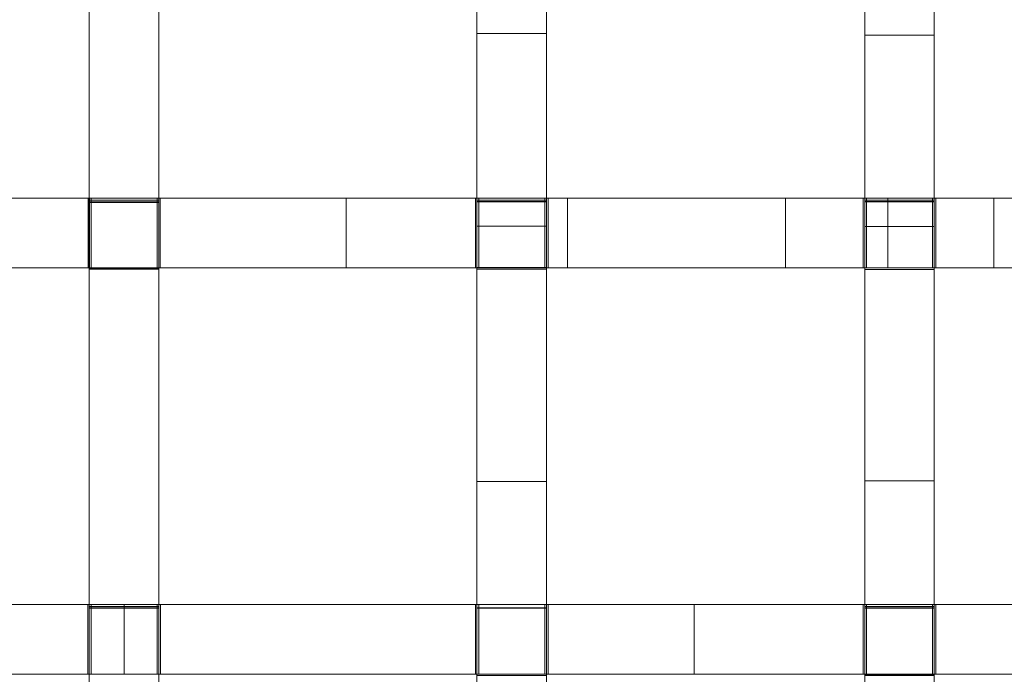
# Model space of a CAD drawing. Header units: millimetres. Extents: x -211 to 218, y -248 to 286.
# Tile 41 of 214: x -5 to 80, y -178 to -122. Entities that reach past the tile are written whole.
import ezdxf

# ---------------------------------------------------------------- set-up
doc = ezdxf.new("R2010")
doc.units = ezdxf.units.MM
doc.header["$LTSCALE"] = 25.4
doc.layers.add('None', color=7, linetype='Continuous', lineweight=9)

msp = doc.modelspace()

# ---------------------------------------------------------------- linework, layer by layer
at = {"layer": 'None', "color": 7, "linetype": 'Continuous', "lineweight": 9}
for points in [[(-130.065, -163.744, -179.983), (126.12, 166.801, -179.983), (130.065, 163.744, -180.284), (-126.12, -166.801, -180.284)], [(133.301, -159.721, -160.019), (-114.033, 159.403, -160.019), (-117.978, 156.345, -160.32), (129.356, -162.778, -160.32)], [(137.942, -163.744, -179.983), (133.997, -166.801, -180.284), (3.938, 1.008, -180.284), (7.883, 4.065, -179.983)], [(-121.48, -162.778, -160.32), (3.938, -0.958, -160.32), (-0.007, 2.1, -160.019), (-125.424, -159.721, -160.019)], [(40.425, -106.342, 14.88), (34.425, -106.342, 14.88), (34.425, -122.951, 16.313), (40.425, -122.951, 16.313)], [(73.863, -106.582, 15.728), (67.863, -106.582, 15.728), (67.863, -123.093, 17.137), (73.863, -123.093, 17.137)], [(6.988, -137.314, -11.832), (0.988, -137.314, -11.832), (0.988, -108.109, -16.64), (6.988, -108.109, -16.64)], [(6.988, -108.289, 14.741), (0.988, -108.289, 14.741), (0.988, -137.513, 17.156), (6.988, -137.513, 17.156)], [(40.425, -137.314, -11.49), (34.425, -137.314, -11.49), (34.425, -108.209, -16.203), (40.425, -108.209, -16.203)], [(73.863, -137.317, -10.302), (67.863, -137.317, -10.302), (67.863, -108.249, -14.72), (73.863, -108.249, -14.72)], [(40.425, -122.951, 16.313), (34.425, -122.951, 16.313), (34.425, -139.56, 17.735), (40.425, -139.56, 17.735)], [(73.863, -123.093, 17.137), (67.863, -123.093, 17.137), (67.863, -139.607, 18.526), (73.863, -139.607, 18.526)], [(-26.316, -137.161, 17.557), (-26.316, -143.161, 17.557), (0.891, -143.161, 17.186), (0.891, -137.161, 17.186)], [(1.014, -137.161, -11.708), (1.014, -143.161, -11.708), (-15.149, -143.161, -11.592), (-15.149, -137.161, -11.592)], [(0.891, -137.161, 17.186), (0.891, -143.161, 17.186), (7.1, -143.161, 17.186), (7.1, -137.161, 17.186)], [(6.988, -143.275, -10.851), (0.988, -143.275, -10.851), (0.988, -137.314, -11.832), (6.988, -137.314, -11.832)], [(6.988, -137.513, 17.156), (0.988, -137.513, 17.156), (0.988, -137.464, -1.745), (6.988, -137.464, -1.745)], [(6.988, -137.464, -1.745), (0.988, -137.464, -1.745), (0.988, -143.164, -1.76), (6.988, -143.164, -1.76)], [(1.144, -137.161, -11.708), (1.144, -143.161, -11.708), (1.014, -143.161, -11.708), (1.014, -137.161, -11.708)], [(6.844, -137.161, -1.734), (6.844, -143.161, -1.734), (1.144, -143.161, -1.734), (1.144, -137.161, -1.734)], [(1.144, -137.161, -1.734), (1.144, -143.161, -1.734), (1.144, -143.161, -11.708), (1.144, -137.161, -11.708)], [(6.977, -137.161, -11.708), (6.977, -143.161, -11.708), (6.844, -143.161, -11.708), (6.844, -137.161, -11.708)], [(6.844, -137.161, -11.708), (6.844, -143.161, -11.708), (6.844, -143.161, -1.734), (6.844, -137.161, -1.734)], [(23.14, -137.161, -11.592), (23.14, -143.161, -11.592), (6.977, -143.161, -11.708), (6.977, -137.161, -11.708)], [(7.1, -137.161, 17.186), (7.1, -143.161, 17.186), (34.306, -143.161, 17.557), (34.306, -137.161, 17.557)], [(42.229, -137.161, -11.182), (42.229, -143.161, -11.182), (23.14, -143.161, -11.592), (23.14, -137.161, -11.592)], [(34.306, -137.161, 17.557), (34.306, -143.161, 17.557), (34.574, -143.161, 17.562), (34.574, -137.161, 17.562)], [(40.425, -137.444, -11.469), (34.425, -137.444, -11.469), (34.425, -137.314, -11.49), (40.425, -137.314, -11.49)], [(40.425, -137.47, -1.379), (34.425, -137.47, -1.379), (34.425, -137.444, -11.469), (40.425, -137.444, -11.469)], [(40.425, -143.17, -1.394), (34.425, -143.17, -1.394), (34.425, -137.47, -1.379), (40.425, -137.47, -1.379)], [(34.574, -137.161, 17.562), (34.574, -143.161, 17.562), (34.574, -143.161, -1.368), (34.574, -137.161, -1.368)], [(34.574, -137.161, -1.368), (34.574, -143.161, -1.368), (40.274, -143.161, -1.368), (40.274, -137.161, -1.368)], [(40.274, -137.161, -1.368), (40.274, -143.161, -1.368), (40.274, -143.161, 17.667), (40.274, -137.161, 17.667)], [(40.274, -137.161, 17.667), (40.274, -143.161, 17.667), (40.551, -143.161, 17.672), (40.551, -137.161, 17.672)], [(40.551, -137.161, 17.672), (40.551, -143.161, 17.672), (67.734, -143.161, 18.34), (67.734, -137.161, 18.34)], [(61.024, -137.161, -10.506), (61.024, -143.161, -10.506), (42.229, -143.161, -11.182), (42.229, -137.161, -11.182)], [(69.864, -137.161, -10.094), (69.864, -143.161, -10.094), (61.024, -143.161, -10.506), (61.024, -137.161, -10.506)], [(67.734, -137.161, 18.34), (67.734, -143.161, 18.34), (68.007, -143.161, 18.348), (68.007, -137.161, 18.348)], [(73.863, -137.447, -10.283), (67.863, -137.447, -10.283), (67.863, -137.317, -10.302), (73.863, -137.317, -10.302)], [(73.863, -137.474, -0.101), (67.863, -137.474, -0.101), (67.863, -137.447, -10.283), (73.863, -137.447, -10.283)], [(73.863, -143.174, -0.116), (67.863, -143.174, -0.116), (67.863, -137.474, -0.101), (73.863, -137.474, -0.101)], [(68.007, -137.161, 18.348), (68.007, -143.161, 18.348), (68.007, -143.161, -0.097), (68.007, -137.161, -0.097)], [(68.007, -137.161, -0.097), (68.007, -143.161, -0.097), (73.707, -143.161, -0.097), (73.707, -137.161, -0.097)], [(78.999, -137.161, -9.61), (78.999, -143.161, -9.61), (69.864, -143.161, -10.094), (69.864, -137.161, -10.094)], [(73.707, -137.161, -0.097), (73.707, -143.161, -0.097), (73.707, -143.161, 18.518), (73.707, -137.161, 18.518)], [(73.707, -137.161, 18.518), (73.707, -143.161, 18.518), (73.991, -143.161, 18.526), (73.991, -137.161, 18.526)], [(73.991, -137.161, 18.526), (73.991, -143.161, 18.526), (83.627, -143.161, 18.882), (83.627, -137.161, 18.882)], [(87.349, -137.161, -9.119), (87.349, -143.161, -9.119), (78.999, -143.161, -9.61), (78.999, -137.161, -9.61)], [(40.425, -139.56, 17.735), (34.425, -139.56, 17.735), (34.425, -161.583, 19.602), (40.425, -161.583, 19.602)], [(73.863, -139.607, 18.526), (67.863, -139.607, 18.526), (67.863, -161.531, 20.327), (73.863, -161.531, 20.327)], [(6.988, -143.164, -1.76), (0.988, -143.164, -1.76), (0.988, -143.214, 17.627), (6.988, -143.214, 17.627)], [(6.988, -143.214, 17.627), (0.988, -143.214, 17.627), (0.988, -242.55, 25.834), (6.988, -242.55, 25.834)], [(6.988, -143.29, -10.848), (0.988, -143.29, -10.848), (0.988, -143.275, -10.851), (6.988, -143.275, -10.851)], [(6.988, -172.375, -6.061), (0.988, -172.375, -6.061), (0.988, -143.29, -10.848), (6.988, -143.29, -10.848)], [(40.425, -143.291, -10.524), (34.425, -143.291, -10.524), (34.425, -143.147, -10.548), (40.425, -143.147, -10.548)], [(40.425, -143.147, -10.548), (34.425, -143.147, -10.548), (34.425, -143.17, -1.394), (40.425, -143.17, -1.394)], [(40.425, -172.504, -5.8), (34.425, -172.504, -5.8), (34.425, -143.291, -10.524), (40.425, -143.291, -10.524)], [(73.863, -143.292, -9.397), (67.863, -143.292, -9.397), (67.863, -143.15, -9.418), (73.863, -143.15, -9.418)], [(73.863, -143.15, -9.418), (67.863, -143.15, -9.418), (67.863, -143.174, -0.116), (73.863, -143.174, -0.116)], [(73.863, -172.377, -4.993), (67.863, -172.377, -4.993), (67.863, -143.292, -9.397), (73.863, -143.292, -9.397)], [(40.425, -161.583, 19.602), (34.425, -161.583, 19.602), (34.425, -183.707, 21.424), (40.425, -183.707, 21.424)], [(73.863, -161.531, 20.327), (67.863, -161.531, 20.327), (67.863, -183.61, 22.048), (73.863, -183.61, 22.048)], [(4.001, -172.208, -5.98), (4.001, -178.208, -5.98), (-45.172, -178.208, -5.327), (-45.172, -172.208, -5.327)], [(-26.316, -172.208, 20.494), (-26.316, -178.208, 20.494), (0.867, -178.208, 20.07), (0.867, -172.208, 20.07)], [(0.867, -172.208, 20.07), (0.867, -178.208, 20.07), (1.146, -178.208, 20.07), (1.146, -172.208, 20.07)], [(6.988, -172.504, -6.04), (0.988, -172.504, -6.04), (0.988, -172.375, -6.061), (6.988, -172.375, -6.061)], [(1.146, -172.208, 20.07), (1.146, -178.208, 20.07), (1.146, -178.208, 4.014), (1.146, -172.208, 4.014)], [(1.146, -172.208, 4.014), (1.146, -178.208, 4.014), (6.846, -178.208, 4.014), (6.846, -172.208, 4.014)], [(53.163, -172.208, -5.327), (53.163, -178.208, -5.327), (4.001, -178.208, -5.98), (4.001, -172.208, -5.98)], [(6.846, -172.208, 4.014), (6.846, -178.208, 4.014), (6.846, -178.208, 20.07), (6.846, -172.208, 20.07)], [(6.846, -172.208, 20.07), (6.846, -178.208, 20.07), (7.124, -178.208, 20.07), (7.124, -172.208, 20.07)], [(7.124, -172.208, 20.07), (7.124, -178.208, 20.07), (34.306, -178.208, 20.494), (34.306, -172.208, 20.494)], [(34.306, -172.208, 20.494), (34.306, -178.208, 20.494), (34.574, -178.208, 20.498), (34.574, -172.208, 20.498)], [(34.574, -172.208, 20.498), (34.574, -178.208, 20.498), (34.574, -178.208, 4.281), (34.574, -172.208, 4.281)], [(34.574, -172.208, 4.281), (34.574, -178.208, 4.281), (40.274, -178.208, 4.281), (40.274, -172.208, 4.281)], [(40.274, -172.208, 4.281), (40.274, -178.208, 4.281), (40.274, -178.208, 20.6), (40.274, -172.208, 20.6)], [(40.274, -172.208, 20.6), (40.274, -178.208, 20.6), (40.551, -178.208, 20.605), (40.551, -172.208, 20.605)], [(40.551, -172.208, 20.605), (40.551, -178.208, 20.605), (67.734, -178.208, 21.184), (67.734, -172.208, 21.184)], [(103.512, -172.208, -3.346), (103.512, -178.208, -3.346), (53.163, -178.208, -5.327), (53.163, -172.208, -5.327)], [(67.734, -172.208, 21.184), (67.734, -178.208, 21.184), (68.007, -178.208, 21.191), (68.007, -172.208, 21.191)], [(73.863, -172.506, -4.974), (67.863, -172.506, -4.974), (67.863, -172.377, -4.993), (73.863, -172.377, -4.993)], [(68.007, -172.208, 21.191), (68.007, -178.208, 21.191), (68.007, -178.208, 5.204), (68.007, -172.208, 5.204)], [(68.007, -172.208, 5.204), (68.007, -178.208, 5.204), (73.707, -178.208, 5.204), (73.707, -172.208, 5.204)], [(73.707, -172.208, 5.204), (73.707, -178.208, 5.204), (73.707, -178.208, 21.328), (73.707, -172.208, 21.328)], [(73.707, -172.208, 21.328), (73.707, -178.208, 21.328), (73.991, -178.208, 21.335), (73.991, -172.208, 21.335)], [(73.991, -172.208, 21.335), (73.991, -178.208, 21.335), (101.173, -178.208, 22.098), (101.173, -172.208, 22.098)], [(6.988, -172.53, 4.024), (0.988, -172.53, 4.024), (0.988, -172.504, -6.04), (6.988, -172.504, -6.04)], [(6.988, -178.23, 4.009), (0.988, -178.23, 4.009), (0.988, -172.53, 4.024), (6.988, -172.53, 4.024)], [(40.425, -172.531, 4.291), (34.425, -172.531, 4.291), (34.425, -172.504, -5.8), (40.425, -172.504, -5.8)], [(40.425, -178.231, 4.276), (34.425, -178.231, 4.276), (34.425, -172.531, 4.291), (40.425, -172.531, 4.291)], [(73.863, -172.533, 5.213), (67.863, -172.533, 5.213), (67.863, -172.506, -4.974), (73.863, -172.506, -4.974)], [(73.863, -178.233, 5.197), (67.863, -178.233, 5.197), (67.863, -172.533, 5.213), (73.863, -172.533, 5.213)], [(6.988, -207.566, -0.267), (0.988, -207.566, -0.267), (0.988, -178.206, -5.101), (6.988, -178.206, -5.101)], [(6.988, -178.206, -5.101), (0.988, -178.206, -5.101), (0.988, -178.23, 4.009), (6.988, -178.23, 4.009)], [(40.425, -178.34, -4.856), (34.425, -178.34, -4.856), (34.425, -178.206, -4.878), (40.425, -178.206, -4.878)], [(40.425, -178.206, -4.878), (34.425, -178.206, -4.878), (34.425, -178.231, 4.276), (40.425, -178.231, 4.276)], [(73.863, -178.342, -4.091), (67.863, -178.342, -4.091), (67.863, -178.208, -4.111), (73.863, -178.208, -4.111)], [(73.863, -178.208, -4.111), (67.863, -178.208, -4.111), (67.863, -178.233, 5.197), (73.863, -178.233, 5.197)]]:
    msp.add_3dface(points, dxfattribs=at)
for points, invisible_edges in [([(-0.007, 3.097, -170.151), (3.938, 8.187, -170.151), (126.12, 166.801, -179.983), (-130.065, -163.744, -179.983)], 10), ([(-126.12, -166.801, -180.284), (130.065, 163.744, -180.284), (7.883, 5.13, -170.452), (3.938, 0.04, -170.452)], 10), ([(-114.033, 159.403, -160.019), (133.301, -159.721, -160.019), (7.883, 3.068, -169.85), (3.938, 8.157, -169.85)], 10), ([(-0.007, 5.1, -170.151), (3.938, 0.01, -170.151), (129.356, -162.778, -160.32), (-117.978, 156.345, -160.32)], 10), ([(40.425, 77.347, 0.306), (40.425, -137.47, -1.379), (40.425, 68.88, -31.422)], 11), ([(40.425, -143.17, -1.394), (40.425, -137.47, -1.379), (40.425, 77.347, 0.306), (40.425, 72.625, 0.357)], 10), ([(40.425, -143.17, -1.394), (40.425, 72.625, 0.357), (40.425, 67.113, 0.619)], 9), ([(40.425, 68.88, -31.422), (40.425, -137.47, -1.379), (40.425, -102.402, -7.053)], 11), ([(40.425, -143.17, -1.394), (40.425, 67.113, 0.619), (40.425, 62.674, 0.923)], 9), ([(40.425, 62.674, 0.923), (40.425, 55.11, 1.47), (40.425, -143.17, -1.394)], 10), ([(40.425, -143.17, -1.394), (40.425, 55.11, 1.47), (40.425, 48.761, 1.939)], 9), ([(40.425, 48.761, 1.939), (40.425, 42.344, 2.42), (40.425, -143.17, -1.394)], 10), ([(40.425, 42.344, 2.42), (40.425, 35.859, 2.912), (40.425, -143.17, -1.394)], 10), ([(40.425, 35.859, 2.912), (40.425, 4.171, 5.397), (40.425, -143.17, -1.394)], 10), ([(137.942, -163.744, -179.983), (7.883, 4.065, -179.983), (7.883, 3.068, -169.85), (133.301, -159.721, -160.019)], 12), ([(40.425, 4.171, 5.397), (40.425, -26.621, 7.932), (40.425, -143.17, -1.394)], 10), ([(-125.424, -159.721, -160.019), (-0.007, 2.1, -160.019), (-0.007, 3.097, -170.151), (-130.065, -163.744, -179.983)], 12), ([(129.356, -162.778, -160.32), (3.938, 0.01, -170.151), (3.938, 1.008, -180.284), (133.997, -166.801, -180.284)], 9), ([(-126.12, -166.801, -180.284), (3.938, 0.04, -170.452), (3.938, -0.958, -160.32), (-121.48, -162.778, -160.32)], 9), ([(40.425, -143.17, -1.394), (40.425, -26.621, 7.932), (40.425, -56.519, 10.515)], 9), ([(40.425, -143.17, -1.394), (40.425, -56.519, 10.515), (40.425, -73.125, 11.981), (40.425, -89.733, 13.436)], 9), ([(40.425, -143.17, -1.394), (40.425, -89.733, 13.436), (40.425, -106.342, 14.88)], 9), ([(40.425, -108.102, -7.068), (40.425, -102.402, -7.053), (40.425, -137.47, -1.379)], 10), ([(34.425, -108.102, -7.068), (34.425, -137.47, -1.379), (34.425, -106.342, 14.88)], 11), ([(34.425, -122.951, 16.313), (34.425, -106.342, 14.88), (34.425, -137.47, -1.379)], 10), ([(40.425, -143.17, -1.394), (40.425, -106.342, 14.88), (40.425, -122.951, 16.313)], 9), ([(67.863, -108.108, -5.447), (67.863, -123.093, 17.137), (67.863, -106.582, 15.728)], 9), ([(73.863, -106.582, 15.728), (73.863, -123.093, 17.137), (73.863, -108.108, -5.447)], 10), ([(0.988, -108.109, -16.64), (0.988, -137.464, -1.745), (0.988, -108.126, 4.657)], 11), ([(0.988, -137.464, -1.745), (0.988, -108.109, -16.64), (0.988, -137.314, -11.832)], 9), ([(0.988, -108.126, 4.657), (0.988, -137.464, -1.745), (0.988, -137.513, 17.156), (0.988, -108.289, 14.741)], 9), ([(6.988, -108.126, 4.657), (6.988, -137.464, -1.745), (6.988, -108.109, -16.64)], 11), ([(6.988, -137.314, -11.832), (6.988, -108.109, -16.64), (6.988, -137.464, -1.745)], 10), ([(6.988, -108.289, 14.741), (6.988, -137.513, 17.156), (6.988, -137.464, -1.745), (6.988, -108.126, 4.657)], 12), ([(34.425, -108.209, -16.203), (34.425, -137.314, -11.49), (34.425, -137.47, -1.379), (34.425, -108.102, -7.068)], 14), ([(40.425, -108.102, -7.068), (40.425, -137.47, -1.379), (40.425, -137.314, -11.49), (40.425, -108.209, -16.203)], 11), ([(67.863, -137.317, -10.302), (67.863, -137.474, -0.101), (67.863, -123.093, 17.137), (67.863, -108.108, -5.447)], 15), ([(67.863, -108.108, -5.447), (67.863, -108.249, -14.72), (67.863, -137.317, -10.302)], 9), ([(73.863, -137.317, -10.302), (73.863, -108.249, -14.72), (73.863, -108.108, -5.447)], 10), ([(73.863, -108.108, -5.447), (73.863, -123.093, 17.137), (73.863, -137.474, -0.101), (73.863, -137.317, -10.302)], 15), ([(34.425, -139.56, 17.735), (34.425, -122.951, 16.313), (34.425, -137.47, -1.379), (34.425, -143.17, -1.394)], 10), ([(40.425, -122.951, 16.313), (40.425, -139.56, 17.735), (40.425, -161.583, 19.602), (40.425, -143.17, -1.394)], 12), ([(67.863, -139.607, 18.526), (67.863, -123.093, 17.137), (67.863, -137.474, -0.101), (67.863, -143.174, -0.116)], 10), ([(73.863, -143.174, -0.116), (73.863, -137.474, -0.101), (73.863, -123.093, 17.137), (73.863, -139.607, 18.526)], 10), ([(-15.149, -137.161, -11.592), (-26.581, -137.161, -1.368), (-26.316, -137.161, 17.557), (1.144, -137.161, -1.734)], 15), ([(1.144, -137.161, -1.734), (-26.316, -137.161, 17.557), (0.891, -137.161, 17.186)], 9), ([(1.144, -137.161, -1.734), (1.014, -137.161, -11.708), (-15.149, -137.161, -11.592)], 9), ([(0.891, -137.161, 17.186), (7.1, -137.161, 17.186), (6.844, -137.161, -1.734), (1.144, -137.161, -1.734)], 10), ([(0.988, -143.164, -1.76), (0.988, -137.464, -1.745), (0.988, -137.314, -11.832), (0.988, -143.275, -10.851)], 10), ([(1.144, -137.161, -1.734), (1.144, -137.161, -11.708), (1.014, -137.161, -11.708)], 8), ([(6.844, -137.161, -1.734), (34.306, -137.161, 17.557), (34.574, -137.161, -1.368), (23.14, -137.161, -11.592)], 15), ([(23.14, -137.161, -11.592), (6.977, -137.161, -11.708), (6.844, -137.161, -1.734)], 10), ([(6.977, -137.161, -11.708), (6.844, -137.161, -11.708), (6.844, -137.161, -1.734)], 8), ([(7.1, -137.161, 17.186), (34.306, -137.161, 17.557), (6.844, -137.161, -1.734)], 10), ([(6.988, -143.275, -10.851), (6.988, -137.314, -11.832), (6.988, -137.464, -1.745), (6.988, -143.164, -1.76)], 10), ([(42.229, -137.161, -11.182), (23.14, -137.161, -11.592), (34.574, -137.161, -1.368), (40.274, -137.161, -1.368)], 10), ([(34.306, -137.161, 17.557), (34.574, -137.161, 17.562), (34.574, -137.161, -1.368)], 8), ([(34.425, -137.314, -11.49), (34.425, -137.444, -11.469), (34.425, -137.47, -1.379)], 8), ([(68.007, -137.161, -0.097), (61.024, -137.161, -10.506), (40.274, -137.161, -1.368), (40.551, -137.161, 17.672)], 15), ([(40.274, -137.161, -1.368), (40.274, -137.161, 17.667), (40.551, -137.161, 17.672)], 8), ([(40.274, -137.161, -1.368), (61.024, -137.161, -10.506), (42.229, -137.161, -11.182)], 9), ([(40.425, -137.47, -1.379), (40.425, -137.444, -11.469), (40.425, -137.314, -11.49)], 8), ([(40.551, -137.161, 17.672), (67.734, -137.161, 18.34), (68.007, -137.161, -0.097)], 10), ([(69.864, -137.161, -10.094), (61.024, -137.161, -10.506), (68.007, -137.161, -0.097)], 10), ([(67.734, -137.161, 18.34), (68.007, -137.161, 18.348), (68.007, -137.161, -0.097)], 8), ([(67.863, -137.317, -10.302), (67.863, -137.447, -10.283), (67.863, -137.474, -0.101)], 8), ([(68.007, -137.161, -0.097), (73.707, -137.161, -0.097), (78.999, -137.161, -9.61), (69.864, -137.161, -10.094)], 10), ([(73.707, -137.161, -0.097), (73.707, -137.161, 18.518), (73.991, -137.161, 18.526)], 8), ([(87.349, -137.161, -9.119), (73.707, -137.161, -0.097), (73.991, -137.161, 18.526), (83.627, -137.161, 18.882)], 11), ([(73.707, -137.161, -0.097), (87.349, -137.161, -9.119), (78.999, -137.161, -9.61)], 9), ([(73.863, -137.474, -0.101), (73.863, -137.447, -10.283), (73.863, -137.317, -10.302)], 8), ([(34.425, -143.17, -1.394), (34.425, -161.583, 19.602), (34.425, -139.56, 17.735)], 9), ([(67.863, -143.174, -0.116), (67.863, -161.531, 20.327), (67.863, -139.607, 18.526)], 9), ([(73.863, -139.607, 18.526), (73.863, -161.531, 20.327), (73.863, -143.174, -0.116)], 10), ([(1.144, -143.161, -1.734), (-26.316, -143.161, 17.557), (-26.581, -143.161, -1.368), (-15.149, -143.161, -11.592)], 15), ([(0.891, -143.161, 17.186), (-26.316, -143.161, 17.557), (1.144, -143.161, -1.734)], 10), ([(-15.149, -143.161, -11.592), (1.014, -143.161, -11.708), (1.144, -143.161, -1.734)], 10), ([(1.144, -143.161, -1.734), (6.844, -143.161, -1.734), (7.1, -143.161, 17.186), (0.891, -143.161, 17.186)], 10), ([(0.988, -143.275, -10.851), (0.988, -143.29, -10.848), (0.988, -143.164, -1.76)], 10), ([(0.988, -172.53, 4.024), (0.988, -143.214, 17.627), (0.988, -143.164, -1.76), (0.988, -172.375, -6.061)], 13), ([(0.988, -143.29, -10.848), (0.988, -172.375, -6.061), (0.988, -143.164, -1.76)], 10), ([(0.988, -207.595, 11.477), (0.988, -143.214, 17.627), (0.988, -172.53, 4.024), (0.988, -178.23, 4.009)], 11), ([(0.988, -242.55, 25.834), (0.988, -143.214, 17.627), (0.988, -207.595, 11.477), (0.988, -213.295, 11.463)], 10), ([(1.014, -143.161, -11.708), (1.144, -143.161, -11.708), (1.144, -143.161, -1.734)], 8), ([(6.844, -143.161, -1.734), (6.977, -143.161, -11.708), (23.14, -143.161, -11.592)], 9), ([(6.844, -143.161, -1.734), (6.844, -143.161, -11.708), (6.977, -143.161, -11.708)], 8), ([(23.14, -143.161, -11.592), (34.574, -143.161, -1.368), (34.306, -143.161, 17.557), (6.844, -143.161, -1.734)], 15), ([(6.844, -143.161, -1.734), (34.306, -143.161, 17.557), (7.1, -143.161, 17.186)], 9), ([(6.988, -143.164, -1.76), (6.988, -143.29, -10.848), (6.988, -143.275, -10.851)], 9), ([(6.988, -143.164, -1.76), (6.988, -207.595, 11.477), (6.988, -172.53, 4.024)], 11), ([(6.988, -207.595, 11.477), (6.988, -143.164, -1.76), (6.988, -143.214, 17.627), (6.988, -242.55, 25.834)], 9), ([(6.988, -172.375, -6.061), (6.988, -143.29, -10.848), (6.988, -143.164, -1.76), (6.988, -172.53, 4.024)], 14), ([(40.274, -143.161, -1.368), (34.574, -143.161, -1.368), (23.14, -143.161, -11.592), (42.229, -143.161, -11.182)], 10), ([(34.574, -143.161, -1.368), (34.574, -143.161, 17.562), (34.306, -143.161, 17.557)], 8), ([(34.425, -143.17, -1.394), (34.425, -143.147, -10.548), (34.425, -143.291, -10.524)], 8), ([(34.425, -143.17, -1.394), (34.425, -143.291, -10.524), (34.425, -172.504, -5.8), (34.425, -172.531, 4.291)], 9), ([(34.425, -172.531, 4.291), (34.425, -161.583, 19.602), (34.425, -143.17, -1.394)], 11), ([(40.551, -143.161, 17.672), (40.274, -143.161, -1.368), (61.024, -143.161, -10.506), (68.007, -143.161, -0.097)], 15), ([(42.229, -143.161, -11.182), (61.024, -143.161, -10.506), (40.274, -143.161, -1.368)], 10), ([(40.551, -143.161, 17.672), (40.274, -143.161, 17.667), (40.274, -143.161, -1.368)], 8), ([(40.425, -143.291, -10.524), (40.425, -143.147, -10.548), (40.425, -143.17, -1.394)], 8), ([(40.425, -143.17, -1.394), (40.425, -161.583, 19.602), (40.425, -172.531, 4.291)], 11), ([(40.425, -172.531, 4.291), (40.425, -172.504, -5.8), (40.425, -143.291, -10.524), (40.425, -143.17, -1.394)], 12), ([(68.007, -143.161, -0.097), (67.734, -143.161, 18.34), (40.551, -143.161, 17.672)], 9), ([(68.007, -143.161, -0.097), (61.024, -143.161, -10.506), (69.864, -143.161, -10.094)], 9), ([(68.007, -143.161, -0.097), (68.007, -143.161, 18.348), (67.734, -143.161, 18.34)], 8), ([(67.863, -143.174, -0.116), (67.863, -143.15, -9.418), (67.863, -143.292, -9.397)], 8), ([(67.863, -143.174, -0.116), (67.863, -143.292, -9.397), (67.863, -172.377, -4.993), (67.863, -172.533, 5.213)], 13), ([(67.863, -172.533, 5.213), (67.863, -161.531, 20.327), (67.863, -143.174, -0.116)], 11), ([(69.864, -143.161, -10.094), (78.999, -143.161, -9.61), (73.707, -143.161, -0.097), (68.007, -143.161, -0.097)], 10), ([(83.627, -143.161, 18.882), (73.991, -143.161, 18.526), (73.707, -143.161, -0.097), (87.349, -143.161, -9.119)], 14), ([(78.999, -143.161, -9.61), (87.349, -143.161, -9.119), (73.707, -143.161, -0.097)], 10), ([(73.991, -143.161, 18.526), (73.707, -143.161, 18.518), (73.707, -143.161, -0.097)], 8), ([(73.863, -143.292, -9.397), (73.863, -143.15, -9.418), (73.863, -143.174, -0.116)], 8), ([(73.863, -143.174, -0.116), (73.863, -161.531, 20.327), (73.863, -172.533, 5.213)], 11), ([(73.863, -172.533, 5.213), (73.863, -172.377, -4.993), (73.863, -143.292, -9.397), (73.863, -143.174, -0.116)], 13), ([(34.425, -183.707, 21.424), (34.425, -161.583, 19.602), (34.425, -172.531, 4.291), (34.425, -178.231, 4.276)], 10), ([(40.425, -178.231, 4.276), (40.425, -172.531, 4.291), (40.425, -161.583, 19.602), (40.425, -183.707, 21.424)], 10), ([(67.863, -183.61, 22.048), (67.863, -161.531, 20.327), (67.863, -172.533, 5.213), (67.863, -178.233, 5.197)], 10), ([(73.863, -178.233, 5.197), (73.863, -172.533, 5.213), (73.863, -161.531, 20.327), (73.863, -183.61, 22.048)], 10), ([(1.146, -172.208, 4.014), (-45.172, -172.208, -5.327), (-32.281, -172.208, 4.281), (-26.581, -172.208, 4.281)], 11), ([(4.001, -172.208, -5.98), (-45.172, -172.208, -5.327), (1.146, -172.208, 4.014), (6.846, -172.208, 4.014)], 10), ([(-26.316, -172.208, 20.494), (0.867, -172.208, 20.07), (1.146, -172.208, 4.014), (-26.581, -172.208, 4.281)], 14), ([(0.867, -172.208, 20.07), (1.146, -172.208, 20.07), (1.146, -172.208, 4.014)], 8), ([(0.988, -172.375, -6.061), (0.988, -172.504, -6.04), (0.988, -172.53, 4.024)], 8), ([(6.846, -172.208, 4.014), (53.163, -172.208, -5.327), (4.001, -172.208, -5.98)], 9), ([(34.574, -172.208, 4.281), (6.846, -172.208, 4.014), (7.124, -172.208, 20.07), (34.306, -172.208, 20.494)], 11), ([(53.163, -172.208, -5.327), (6.846, -172.208, 4.014), (34.574, -172.208, 4.281), (40.274, -172.208, 4.281)], 11), ([(6.846, -172.208, 4.014), (6.846, -172.208, 20.07), (7.124, -172.208, 20.07)], 8), ([(6.988, -172.53, 4.024), (6.988, -172.504, -6.04), (6.988, -172.375, -6.061)], 8), ([(34.306, -172.208, 20.494), (34.574, -172.208, 20.498), (34.574, -172.208, 4.281)], 8), ([(67.734, -172.208, 21.184), (68.007, -172.208, 5.204), (53.163, -172.208, -5.327), (40.274, -172.208, 4.281)], 15), ([(40.274, -172.208, 4.281), (40.551, -172.208, 20.605), (67.734, -172.208, 21.184)], 9), ([(40.274, -172.208, 4.281), (40.274, -172.208, 20.6), (40.551, -172.208, 20.605)], 8), ([(103.512, -172.208, -3.346), (53.163, -172.208, -5.327), (68.007, -172.208, 5.204), (73.707, -172.208, 5.204)], 10), ([(67.734, -172.208, 21.184), (68.007, -172.208, 21.191), (68.007, -172.208, 5.204)], 8), ([(67.863, -172.377, -4.993), (67.863, -172.506, -4.974), (67.863, -172.533, 5.213)], 8), ([(103.512, -172.208, -3.346), (73.707, -172.208, 5.204), (101.44, -172.208, 6.79)], 11), ([(101.44, -172.208, 6.79), (73.707, -172.208, 5.204), (73.991, -172.208, 21.335), (101.173, -172.208, 22.098)], 11), ([(73.707, -172.208, 5.204), (73.707, -172.208, 21.328), (73.991, -172.208, 21.335)], 8), ([(73.863, -172.533, 5.213), (73.863, -172.506, -4.974), (73.863, -172.377, -4.993)], 8), ([(6.988, -178.23, 4.009), (6.988, -172.53, 4.024), (6.988, -207.595, 11.477)], 10), ([(-45.172, -178.208, -5.327), (4.001, -178.208, -5.98), (-26.581, -178.208, 4.281), (-32.281, -178.208, 4.281)], 10), ([(-26.581, -178.208, 4.281), (1.146, -178.208, 4.014), (0.867, -178.208, 20.07), (-26.316, -178.208, 20.494)], 11), ([(1.146, -178.208, 4.014), (-26.581, -178.208, 4.281), (4.001, -178.208, -5.98)], 11), ([(1.146, -178.208, 4.014), (1.146, -178.208, 20.07), (0.867, -178.208, 20.07)], 8), ([(0.988, -178.23, 4.009), (0.988, -178.206, -5.101), (0.988, -207.566, -0.267), (0.988, -207.595, 11.477)], 8), ([(6.846, -178.208, 4.014), (1.146, -178.208, 4.014), (4.001, -178.208, -5.98)], 10), ([(4.001, -178.208, -5.98), (34.574, -178.208, 4.281), (6.846, -178.208, 4.014)], 11), ([(4.001, -178.208, -5.98), (53.163, -178.208, -5.327), (40.274, -178.208, 4.281), (34.574, -178.208, 4.281)], 10), ([(34.306, -178.208, 20.494), (7.124, -178.208, 20.07), (6.846, -178.208, 4.014), (34.574, -178.208, 4.281)], 14), ([(7.124, -178.208, 20.07), (6.846, -178.208, 20.07), (6.846, -178.208, 4.014)], 8), ([(6.988, -207.595, 11.477), (6.988, -207.566, -0.267), (6.988, -178.206, -5.101), (6.988, -178.23, 4.009)], 8), ([(34.574, -178.208, 4.281), (34.574, -178.208, 20.498), (34.306, -178.208, 20.494)], 8), ([(34.425, -178.231, 4.276), (34.425, -178.206, -4.878), (34.425, -178.34, -4.856)], 8), ([(67.734, -178.208, 21.184), (40.551, -178.208, 20.605), (40.274, -178.208, 4.281)], 10), ([(40.274, -178.208, 4.281), (53.163, -178.208, -5.327), (68.007, -178.208, 5.204), (67.734, -178.208, 21.184)], 15), ([(40.551, -178.208, 20.605), (40.274, -178.208, 20.6), (40.274, -178.208, 4.281)], 8), ([(40.425, -178.34, -4.856), (40.425, -178.206, -4.878), (40.425, -178.231, 4.276)], 8), ([(53.163, -178.208, -5.327), (101.44, -178.208, 6.79), (73.707, -178.208, 5.204)], 11), ([(73.707, -178.208, 5.204), (68.007, -178.208, 5.204), (53.163, -178.208, -5.327)], 10), ([(101.44, -178.208, 6.79), (53.163, -178.208, -5.327), (103.512, -178.208, -3.346)], 9), ([(68.007, -178.208, 5.204), (68.007, -178.208, 21.191), (67.734, -178.208, 21.184)], 8), ([(67.863, -178.233, 5.197), (67.863, -178.208, -4.111), (67.863, -178.342, -4.091)], 8), ([(101.173, -178.208, 22.098), (73.991, -178.208, 21.335), (73.707, -178.208, 5.204), (101.44, -178.208, 6.79)], 14), ([(73.991, -178.208, 21.335), (73.707, -178.208, 21.328), (73.707, -178.208, 5.204)], 8), ([(73.863, -178.342, -4.091), (73.863, -178.208, -4.111), (73.863, -178.233, 5.197)], 8)]:
    msp.add_3dface(points, dxfattribs=dict(at, invisible_edges=invisible_edges))

doc.saveas('drawing.dxf')
